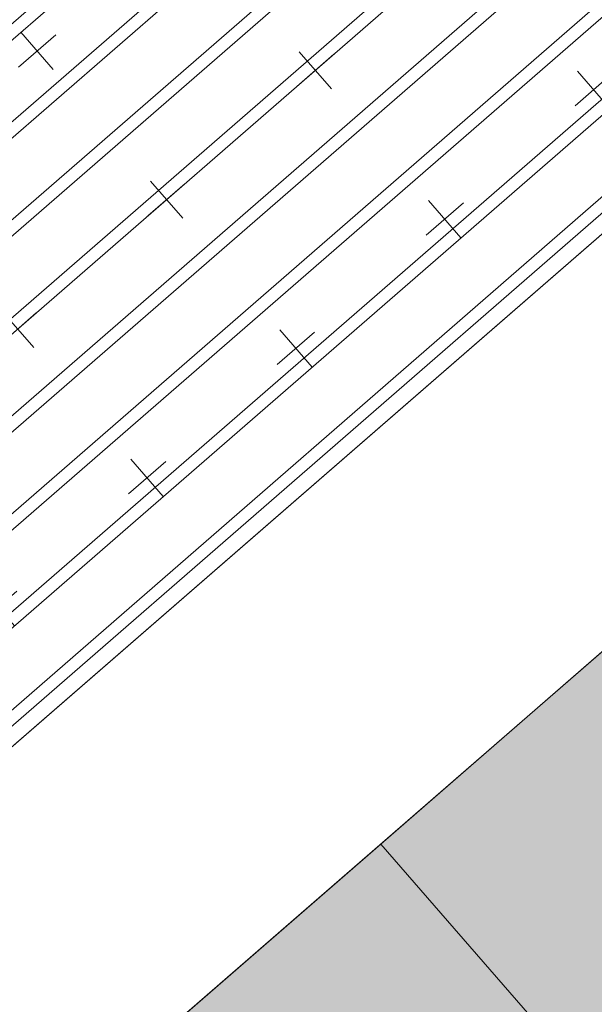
# Model space of a CAD drawing. Header units: millimetres. Extents: x 102382 to 164490, y 45733 to 103316.
# Tile 98 of 183: x 135930 to 136513, y 84085 to 85084. Entities that reach past the tile are written whole.
import ezdxf

# ---------------------------------------------------------------- set-up
doc = ezdxf.new("R2010")
doc.units = ezdxf.units.MM
for name, color, linetype, lineweight, true_color in [('_SA-LAGI', 7, 'Continuous', 9, 0x5b5b5b), ('_SA-LAGI_hatch', 7, 'Continuous', 5, 0x787878), ('_SA-PORAND', 7, 'Continuous', 9, 0x5b5b5b), ('_SA-PORAND_hatch', 254, 'Continuous', 9, 0xbebebe)]:
    doc.layers.add(name, color=color, linetype=linetype, lineweight=lineweight, true_color=true_color)

msp = doc.modelspace()

# ---------------------------------------------------------------- hatches: boundary and pattern name
at = {"layer": '_SA-LAGI_hatch'}
h = msp.add_hatch(dxfattribs=at)
h.set_pattern_fill('Plus', color=256, scale=200, angle=41, style=0, pattern_type=2)
h.set_pattern_definition([(41, (-18.87, -16.4), (-131.2118, 150.94192), [50, -150]), (131, (16.4, -18.87), (-150.94192, -131.2118), [50, -150])])
h.paths.add_polyline_path([(136589.52, 88080.21), (138150.85, 86284.11), (134550.88, 83154.71), (132989.55, 84950.81)], flags=0)
at = {"layer": '_SA-PORAND_hatch', "true_color": 0x81a8ca}
h = msp.add_hatch(dxfattribs=at)
h.set_pattern_fill('Hatch2', color=143, scale=200, angle=41, style=0, pattern_type=2)
h.set_pattern_definition([(41, (-2e-11, -2e-11), (-49.204427, 56.60322), []), (41, (-8.2, 9.434), (-49.204427, 56.60322), [])])
h.paths.add_polyline_path([(136589.52, 88080.21), (138150.85, 86284.11), (134588.63, 83187.51), (133027.29, 84983.61)], flags=0)
at = {"layer": '_SA-PORAND_hatch', "true_color": 0xdcdcdc}
for points in [[(136295.99, 84247.52), (136907.16, 83544.45), (137136.6, 83743.89), (136525.42, 84446.96)], [(136066.56, 84048.08), (136677.73, 83345.01), (136907.16, 83544.45), (136295.99, 84247.52)]]:
    msp.add_hatch(color=254, dxfattribs=at).paths.add_polyline_path(points, flags=0)

# ---------------------------------------------------------------- linework, layer by layer
at = {"layer": '_SA-LAGI'}
for points in [[(136589.52, 88080.21), (138150.85, 86284.11), (134550.88, 83154.71), (132989.55, 84950.81)], [(141129.69, 69885.96), (147552.27, 75469.02), (138360.88, 86042.5), (134155.43, 82386.76), (132007.21, 80532.59), (122900, 72615.81), (122910, 67510), (123110, 67510), (123110, 67400), (127185, 67402.18), (127185, 67510), (127605, 67510), (127605.39, 67402.4), (132880, 67405.16), (138807.24, 72557.63), (138879.4, 72474.61), (138971.25, 72368.95)]]:
    msp.add_lwpolyline(points, close=True, dxfattribs=at)
at = {"layer": '_SA-PORAND'}
for points in [[(136589.52, 88080.21), (138150.85, 86284.11), (134588.63, 83187.51), (133027.29, 84983.61)], [(141129.69, 69885.96), (147552.26, 75469.02), (138360.88, 86042.5), (134557.14, 82735.96), (134347.2, 82977.47), (133123.32, 81901.01), (133333.26, 81659.5), (133091.61, 81449.73), (132881.81, 81691.07), (122909.99, 73035.24), (122910, 67510), (123110, 67510), (123111.18, 67400), (127234.88, 67400.94), (127234.88, 67508.76), (127654.88, 67508.76), (127655.27, 67401.16), (132880, 67405.16), (138807.24, 72557.63)], [(136295.99, 84247.52), (136907.16, 83544.45), (137136.6, 83743.89), (136525.42, 84446.96)], [(136066.56, 84048.08), (136677.73, 83345.01), (136907.16, 83544.45), (136295.99, 84247.52)]]:
    msp.add_lwpolyline(points, close=True, dxfattribs=at)

doc.saveas('drawing.dxf')
